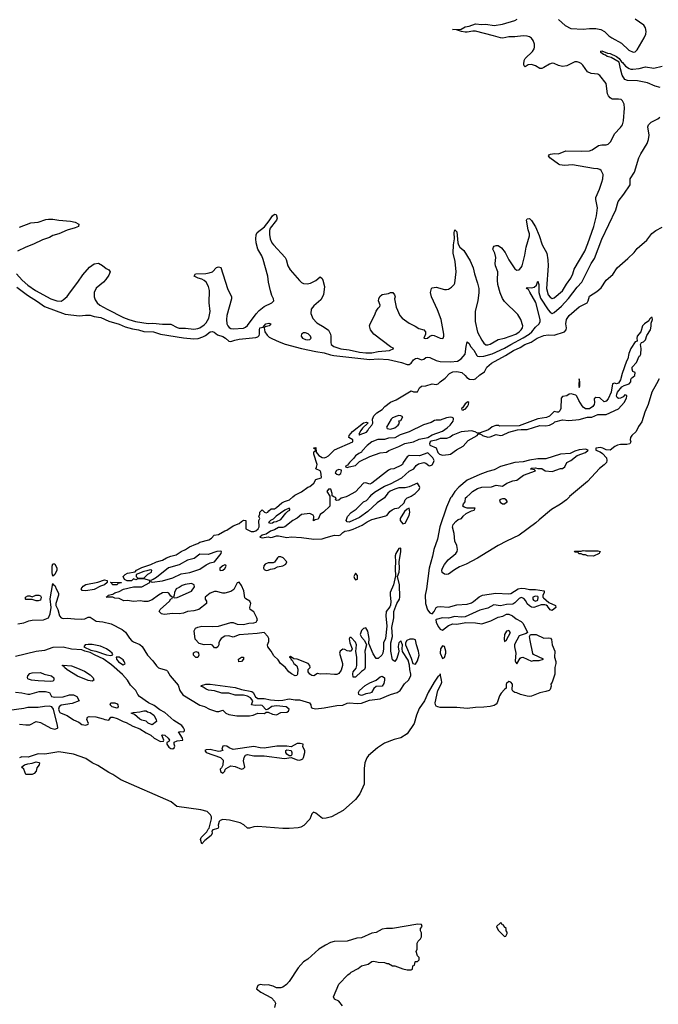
# Model space of a CAD drawing. Header units: inches. Extents: x 2348423 to 2474978, y 460702 to 613625.
# Tile 70 of 113: x 2432131 to 2438294, y 545099 to 554605. Entities that reach past the tile are written whole.
import ezdxf

# ---------------------------------------------------------------- set-up
doc = ezdxf.new("R2010")
doc.units = ezdxf.units.IN
doc.header["$MEASUREMENT"] = 0
doc.layers.add('C4534', color=7, linetype='Continuous')
doc.layers.add('C4535', color=7, linetype='Continuous')

msp = doc.modelspace()

# ---------------------------------------------------------------- linework, layer by layer
at = {"layer": 'C4534', "color": 5}
for points, elevation in [([(2432111.9, 548771.9), (2432170, 548782.2), (2432218.9, 548801.1), (2432250, 548807.3), (2432362, 548810), (2432409.7, 548830), (2432424.8, 548870), (2432435.8, 548930), (2432425.8, 549014.2), (2432450, 549162), (2432453.7, 549153.7), (2432470, 549142.8), (2432484.5, 549104.5), (2432503.8, 549070), (2432504.4, 549050), (2432478.2, 548970), (2432478, 548950), (2432498.3, 548910), (2432514.8, 548850), (2432530, 548830.2), (2432550, 548824.7), (2432590, 548828.3), (2432660, 548820), (2432730, 548819.1), (2432758.1, 548821.9), (2432790, 548836.5), (2432810, 548838), (2432870, 548796.8), (2432932.7, 548792.7), (2433014, 548774), (2433118.4, 548718.4), (2433152, 548692), (2433190, 548632.8), (2433210, 548612.8), (2433230, 548598.6), (2433291.5, 548571.5), (2433313.5, 548553.5), (2433365.1, 548470), (2433416.2, 548416.2), (2433450, 548366.5), (2433470, 548349.1), (2433490, 548339.8), (2433546, 548326), (2433556.4, 548316.4), (2433582.7, 548270), (2433659.5, 548179.5), (2433675.7, 548130), (2433705.8, 548085.8), (2433870, 547986.2), (2433915.8, 547975.8), (2433962.8, 547950), (2434030, 547927), (2434053.6, 547926.4), (2434090, 547938), (2434121, 547910), (2434150, 547898.4), (2434225.5, 547885.5), (2434350, 547884.7), (2434385.2, 547890), (2434430, 547909.1), (2434492.1, 547907.9), (2434510, 547921), (2434530, 547920.7), (2434570, 547901.5), (2434610, 547895.3), (2434650, 547915.8), (2434710, 547918.3), (2434726, 547930), (2434731.2, 547950), (2434704, 547970), (2434610, 547981), (2434565.5, 547974.5), (2434530, 547948.7), (2434510, 547942), (2434470, 547982.7), (2434450, 547987), (2434403.7, 547983.7), (2434369.1, 547989.1), (2434382, 548030), (2434358.9, 548058.9), (2434330, 548072.7), (2434290, 548083.7), (2434210, 548083.7), (2434150, 548104), (2434083, 548103), (2434010, 548124.8), (2433951.3, 548131.3), (2433930, 548140.7), (2433902.5, 548162.5), (2433878, 548170), (2433884, 548176), (2433928, 548190), (2433968.7, 548191.3), (2434210, 548158.5), (2434270, 548137.6), (2434370, 548119.1), (2434382.8, 548110), (2434407.1, 548067.1), (2434430.6, 548050.6), (2434490, 548052), (2434550, 548039.5), (2434630, 548031), (2434670, 548034.2), (2434730, 548047.9), (2434790, 548038.5), (2434830, 548039.6), (2434927.7, 548010), (2434939.3, 547990), (2434944, 547964), (2434956.8, 547956.8), (2434990, 547953.4), (2435070, 547962.5), (2435190, 547984.8), (2435250, 547987.7), (2435290, 548005.1), (2435310, 548009), (2435390, 548003.3), (2435430, 548006.9), (2435505.4, 548034.6), (2435610, 548049.1), (2435710, 548090.2), (2435773.5, 548110), (2435803.1, 548130), (2435845.8, 548194.2), (2435884.2, 548230), (2435904.5, 548270), (2435906, 548286), (2435895.1, 548330), (2435894, 548374), (2435880.9, 548420.9), (2435826.3, 548506.3), (2435822.7, 548530), (2435825.2, 548570), (2435810, 548608), (2435790, 548588.7), (2435785.1, 548574.9), (2435783, 548550), (2435791, 548510), (2435788.1, 548491.9), (2435770, 548438), (2435750, 548408), (2435730, 548426), (2435712.6, 548510), (2435713, 548590), (2435729.7, 548650), (2435721.4, 548738.5), (2435742.2, 548830), (2435740.7, 548890), (2435771.2, 548970), (2435796.4, 549010), (2435800.9, 549030), (2435796.3, 549150), (2435777.6, 549230), (2435791.9, 549270), (2435796.3, 549310), (2435793.4, 549370), (2435810.6, 549470), (2435810, 549502), (2435790, 549501.2), (2435760.3, 549450), (2435753.7, 549430), (2435758.9, 549370), (2435755.6, 549310), (2435759.1, 549230), (2435750, 549208), (2435738.9, 549150), (2435706.6, 549073.4), (2435704.9, 549050), (2435711.8, 548988.2), (2435708.6, 548951.4), (2435703.8, 548936.2), (2435666.7, 548890), (2435663.6, 548850), (2435674.9, 548750), (2435660.5, 548630), (2435643, 548590), (2435642.6, 548530), (2435635.6, 548490), (2435624.9, 548470), (2435590, 548437.2), (2435570, 548439), (2435542.7, 548482.7), (2435501.2, 548581.2), (2435502.7, 548630), (2435490, 548702), (2435470, 548735.3), (2435450, 548728.7), (2435430, 548708.7), (2435416.3, 548670), (2435430, 548644), (2435458.8, 548610), (2435478, 548570), (2435460.3, 548510), (2435466.5, 548466.5), (2435466, 548350), (2435458.8, 548330), (2435430, 548311.8), (2435370, 548257), (2435350, 548259), (2435344.7, 548290), (2435348.4, 548310), (2435377.1, 548342.9), (2435385.8, 548370), (2435383.5, 548450), (2435373.6, 548506.4), (2435382.4, 548570), (2435370, 548597), (2435330, 548642), (2435318, 548642), (2435311.3, 548628.7), (2435318, 548590), (2435340.7, 548530), (2435331, 548510), (2435310, 548507), (2435290, 548512.7), (2435270, 548525.1), (2435250, 548527.3), (2435223, 548510), (2435218, 548490), (2435246, 548390), (2435247.4, 548370), (2435234.1, 548325.9), (2435210, 548294), (2435190, 548284.2), (2435170, 548283), (2435090, 548289.4), (2435030, 548286), (2435006, 548294), (2434970, 548269.6), (2434950, 548272.7), (2434930, 548286.6), (2434913.2, 548310), (2434915.3, 548330), (2434935.3, 548350), (2434929.4, 548370), (2434915.1, 548390), (2434808, 548430), (2434776, 548436), (2434744, 548456), (2434732, 548450), (2434743.5, 548443.5), (2434750, 548426.8), (2434761, 548421), (2434776, 548390), (2434805.4, 548365.4), (2434814.8, 548334.8), (2434813.2, 548286.8), (2434806.4, 548273.6), (2434790, 548269.6), (2434753.2, 548290), (2434729.4, 548310), (2434692.7, 548352.7), (2434648.5, 548388.5), (2434624.5, 548424.5), (2434584.8, 548464.8), (2434558.3, 548510), (2434526.6, 548550), (2434523.6, 548570), (2434536.5, 548603.5), (2434535.3, 548630), (2434525.1, 548650), (2434490, 548689.4), (2434421.3, 548678.7), (2434250, 548666.6), (2434190, 548644), (2434150, 548657.2), (2434110, 548652), (2434076, 548630), (2434061, 548610), (2434051.3, 548590), (2434052, 548570), (2434042, 548550), (2434030, 548542), (2434010, 548542), (2433990, 548568), (2433973.6, 548573.6), (2433910, 548569.2), (2433862, 548582), (2433824.5, 548624.5), (2433814, 548706), (2433829, 548730), (2433850, 548740.7), (2433890, 548750.7), (2433990, 548746.4), (2434050, 548750.4), (2434170, 548784.9), (2434190, 548784.9), (2434230.4, 548770.4), (2434290, 548767.6), (2434342.3, 548777.7), (2434390, 548781.1), (2434412.7, 548790), (2434420.1, 548799.9), (2434425.1, 548810), (2434420.5, 548830), (2434401.3, 548870), (2434390, 548887), (2434355.3, 548910), (2434353.2, 548930), (2434362.7, 548970), (2434351.4, 548991.4), (2434313.2, 549013.2), (2434304, 549024), (2434292.8, 549090), (2434270, 549142.7), (2434250, 549174), (2434230, 549168.7), (2434197.5, 549102.5), (2434170, 549084), (2434110, 549068.7), (2434091.1, 549068.9), (2434030, 549086), (2434010, 549086), (2433970, 549068), (2433922, 549030), (2433922, 549010), (2433934, 548990), (2433932, 548970), (2433861, 548910), (2433810, 548897), (2433750, 548892.7), (2433710, 548876), (2433670.5, 548869.5), (2433610, 548872.3), (2433523.7, 548863.7), (2433498, 548870), (2433478, 548890), (2433488, 548910), (2433575.3, 548990), (2433590, 549014), (2433602, 549018), (2433606, 549030), (2433590, 549038), (2433570, 549068), (2433556.5, 549076.5), (2433510, 549072.7), (2433470, 549049.2), (2433410, 549004), (2433368.9, 548988.9), (2433330, 548988.7), (2433296, 548996), (2433230, 548989.2), (2433170, 548997.2), (2433135.3, 548995.3), (2433090, 549018), (2433050, 549019), (2433028.9, 549028.9), (2432966, 549030), (2432982, 549038), (2432986, 549050), (2433030, 549058), (2433050, 549071), (2433090, 549084.7), (2433133.6, 549106.4), (2433229.3, 549130.7), (2433310, 549130.7), (2433388, 549170), (2433386, 549190), (2433327.3, 549207.3), (2433270, 549206), (2433250, 549198), (2433230, 549206), (2433210.9, 549189.1), (2433168.9, 549188.9), (2433142, 549202), (2433128.4, 549228.4), (2433148, 549250), (2433170, 549261), (2433244, 549276), (2433258, 549290), (2433310, 549316.3), (2433396, 549344), (2433450, 549370.6), (2433510, 549386.8), (2433548.7, 549410), (2433590, 549427.3), (2433640.7, 549439.3), (2433688.1, 549471.9), (2433730, 549490.6), (2433770, 549516.3), (2433830, 549542.8), (2433850, 549546.8), (2433870, 549561), (2433956.4, 549583.6), (2433980.4, 549599.6), (2434008.7, 549630), (2434050, 549636), (2434110, 549670.8), (2434130, 549676), (2434190, 549717.3), (2434250, 549742), (2434270, 549762), (2434290, 549772), (2434314, 549770), (2434314, 549690), (2434364.7, 549664.7), (2434390, 549662.8), (2434410, 549671), (2434433.2, 549690), (2434442, 549710), (2434438, 549770), (2434448, 549790), (2434438, 549810), (2434447.3, 549832.7), (2434448, 549850), (2434468, 549870), (2434471.6, 549871.6), (2434494, 549850), (2434510, 549844.7), (2434526, 549850), (2434535.3, 549864.7), (2434558, 549882), (2434590, 549882.8), (2434610, 549894.8), (2434660.9, 549939.1), (2434686.3, 549953.7), (2434734, 549970), (2434768.2, 550000)], 20), ([(2436296.8, 550000), (2436290, 549989.8), (2436250, 549899.7), (2436184.2, 549710), (2436163.3, 549590), (2436127.3, 549490), (2436114.7, 549425.3), (2436081.5, 549310), (2436057.5, 549110), (2436043.4, 549050), (2436047.1, 548970), (2436067.1, 548907.1), (2436090, 548877.7), (2436110, 548870.2), (2436129.8, 548890), (2436149.8, 548930.2), (2436163.9, 548936.1), (2436190, 548939), (2436270, 548932.9), (2436350, 548955.8), (2436450, 548963.6), (2436490, 548976), (2436510, 548987.4), (2436566.3, 549033.7), (2436597.2, 549050), (2436727.1, 549067.1), (2436850, 549062), (2436870, 549064.9), (2436940.9, 549110), (2436970, 549116.3), (2437010, 549114.4), (2437050, 549103.8), (2437110, 549104), (2437194, 549090), (2437192, 549072), (2437181, 549050), (2437181, 549030), (2437184.9, 549024.9), (2437238.8, 548978.8), (2437302, 548950), (2437304.7, 548930), (2437270, 548902), (2437250, 548908), (2437224.1, 548944.1), (2437213.2, 548953.2), (2437197.5, 548957.5), (2437163, 548957), (2437094, 548930), (2437070, 548934.5), (2437050, 548946.6), (2437030, 548966.6), (2437014.9, 548994.9), (2436996.6, 549016.6), (2436970, 549025.6), (2436950, 549017.6), (2436910, 548974), (2436890, 548963), (2436830, 548960.5), (2436770, 548946.3), (2436705.5, 548954.5), (2436650, 548924), (2436570, 548904.5), (2436430, 548840.5), (2436390, 548837.7), (2436330, 548843.5), (2436270, 548828.5), (2436210, 548831.1), (2436150, 548814), (2436147.6, 548810), (2436150.4, 548790), (2436170, 548746), (2436190, 548722), (2436210, 548710.3), (2436270, 548757.8), (2436310, 548771.4), (2436350, 548768.7), (2436435.4, 548784.6), (2436530, 548782.1), (2436590, 548772.8), (2436677.4, 548802.6), (2436750, 548837.8), (2436794.2, 548845.8), (2436830, 548866), (2436850, 548867), (2436886.8, 548850), (2436920.7, 548820.7), (2436970, 548795.6), (2436990, 548775.3), (2437030.8, 548690), (2437019.5, 548680.5), (2436950, 548655.3), (2436906.3, 548573.7), (2436905.7, 548550), (2436919.5, 548490), (2436914, 548414), (2436918.8, 548398.8), (2436930, 548386.8), (2436960.5, 548439.5), (2436971.7, 548448.3), (2436987.8, 548452.2), (2437070, 548411.3), (2437090, 548418), (2437143.1, 548416.9), (2437186, 548430), (2437090, 548475.3), (2437084.5, 548484.5), (2437057, 548610), (2437052.3, 548650), (2437062, 548670), (2437116, 548670), (2437190, 548635.6), (2437230, 548638), (2437254.1, 548634.1), (2437262, 548622), (2437270.2, 548570), (2437295.8, 548510), (2437292, 548450), (2437305.5, 548410), (2437305.5, 548390), (2437294.9, 548350), (2437294.6, 548285.4), (2437270.6, 548209.4), (2437258, 548190), (2437261, 548170), (2437250, 548138), (2437242, 548130), (2437210, 548118), (2437150, 548107.3), (2437070, 548075.1), (2437050, 548071.5), (2437030, 548074), (2436965.2, 548090), (2436930, 548107.6), (2436908.7, 548110), (2436890, 548124), (2436884.7, 548135.3), (2436888, 548190), (2436870, 548208), (2436850, 548215.3), (2436830, 548198), (2436826.8, 548190), (2436826, 548150), (2436810, 548139.3), (2436777.8, 548102.2), (2436762.2, 548077.8), (2436739.6, 548010), (2436730, 547997.4), (2436710, 547984.1), (2436670, 547974), (2436610, 547967.2), (2436530, 547964.9), (2436450, 547955.4), (2436350, 547964), (2436190, 547965.6), (2436166, 547970), (2436150, 547978.7), (2436142.2, 547990), (2436140.3, 548010), (2436166.3, 548130), (2436198.9, 548190), (2436203.4, 548210), (2436203.2, 548230), (2436190, 548288.7), (2436185.8, 548274.2), (2436170, 548266), (2436129.7, 548210.3), (2436072.4, 548110), (2436038, 548030), (2435985.3, 547954.7), (2435959.1, 547890), (2435938.8, 547810), (2435868.9, 547710), (2435810, 547670.7), (2435743.3, 547656.7), (2435650, 547620.2), (2435583.1, 547576.9), (2435497.4, 547502.6), (2435480.6, 547479.4), (2435461.5, 547430), (2435455.6, 547375.6), (2435454.2, 547225.8), (2435412.5, 547130), (2435370, 547076.5), (2435253.1, 546970), (2435140.3, 546910), (2435090, 546894.8), (2435051.8, 546891.8), (2434990, 546944), (2434967.1, 546952.9), (2434950, 546938), (2434932.1, 546887.9), (2434873.5, 546826.5), (2434842.8, 546810), (2434817.6, 546802.4), (2434730, 546797.3), (2434670, 546796.8), (2434430, 546815.4), (2434390, 546812), (2434350, 546799.1), (2434330, 546798.7), (2434293.5, 546833.5), (2434259.3, 546850), (2434157.1, 546877.1), (2434090, 546884.1), (2434065.4, 546874.6), (2434056.5, 546863.5), (2434046.7, 546830), (2434050.5, 546809.5), (2434042.8, 546797.2), (2433995.3, 546784.7), (2433984.7, 546770), (2433986.8, 546750), (2433979.1, 546730), (2433918, 546682), (2433890, 546648.7), (2433875.3, 546690), (2433882.7, 546710), (2433936.6, 546763.4), (2433950, 546790.8), (2433959.6, 546800.4), (2433981, 546890), (2433981.1, 546910), (2433972.2, 546930), (2433941.1, 546961), (2433878.3, 546978.3), (2433648.2, 547008.2), (2433593.6, 547053.6), (2433107, 547267), (2433030, 547319.3), (2432990, 547338), (2432885.9, 547405.9), (2432830, 547431.6), (2432770, 547472), (2432650, 547512.9), (2432510, 547537.8), (2432374.2, 547514.2), (2432310, 547516.2), (2432213.7, 547486.3), (2432150, 547489.4), (2432130, 547479)], 20), ([(2435123.6, 550000), (2435124.7, 549910), (2435062, 549850), (2435031, 549829), (2435010, 549784), (2434982, 549778), (2434967.3, 549767.3), (2434968.7, 549810), (2434962, 549822), (2434930, 549838), (2434850, 549828.7), (2434808.3, 549791.7), (2434766, 549770), (2434690, 549709.4), (2434670, 549702.9), (2434630, 549702), (2434590, 549679.5), (2434550, 549667), (2434510, 549639.3), (2434472, 549630), (2434446.8, 549610), (2434470, 549602), (2434529.1, 549610.9), (2434550, 549607.2), (2434570, 549608.9), (2434610, 549623.1), (2434630, 549623.6), (2434710, 549607.4), (2434750, 549611.7), (2434850, 549607.4), (2434970.4, 549590.4), (2435050, 549593.1), (2435090, 549604.6), (2435170, 549627), (2435210, 549626.4), (2435228, 549632), (2435250, 549654.9), (2435270, 549666.7), (2435310, 549672.7), (2435350, 549685.7), (2435435.7, 549724.3), (2435482.7, 549757.3), (2435530, 549778.9), (2435664.7, 549815.3), (2435678, 549822), (2435704, 549856), (2435725.6, 549874.4), (2435750, 549884.9), (2435790, 549893.4), (2435839.7, 549940.3), (2435852.3, 549970), (2435869.2, 549990), (2435896.6, 550000)], 20), ([(2435281.1, 550000), (2435234.4, 549985.6), (2435210, 549965.2), (2435190, 549962), (2435178, 549970), (2435186, 549990), (2435163.7, 550000)], 20), ([(2435658.5, 550000), (2435651, 549990), (2435580.3, 549939.7), (2435490, 549858.4), (2435410, 549798), (2435310, 549755.3), (2435290, 549758), (2435282, 549770), (2435294, 549810), (2435330, 549846.8), (2435378.9, 549881.1), (2435449.4, 549950), (2435476.6, 549963.4), (2435510, 550000)], 20), ([(2437436.6, 550000), (2437408.9, 549970), (2437350, 549928.5), (2437263.5, 549876.5), (2437143.1, 549776.9), (2437113.3, 549746.7), (2436950.4, 549629.6), (2436828.4, 549571.6), (2436750, 549528.6), (2436550, 549406), (2436438.3, 549350), (2436375.6, 549324.4), (2436326.1, 549293.9), (2436270, 549251.2), (2436249.5, 549249.5), (2436230, 549252), (2436208.3, 549268.3), (2436205.1, 549290), (2436211.5, 549310), (2436230, 549346.8), (2436267, 549390), (2436339.5, 549450), (2436351.6, 549470), (2436355.6, 549490), (2436350, 549528.7), (2436329.3, 549570), (2436325.1, 549645.1), (2436306.8, 549706.8), (2436313.6, 549730), (2436338.5, 549761.5), (2436361.3, 549778.7), (2436395.3, 549790), (2436410, 549811.3), (2436440.9, 549839.1), (2436490, 549862.8), (2436518, 549870), (2436526, 549890), (2436450, 549889), (2436419, 549899), (2436409, 549910), (2436415.3, 549930), (2436428.7, 549950), (2436434, 549990), (2436446.6, 550000)], 20), ([(2432090, 548112), (2432150, 548107.4), (2432210, 548092.7), (2432227.2, 548092.8), (2432320.1, 548119.9), (2432380.7, 548120.7), (2432418.8, 548110), (2432438, 548070), (2432470, 548064.4), (2432551, 548069), (2432610, 548086.4), (2432650, 548087.7), (2432682.8, 548070), (2432704.7, 548030), (2432636.9, 548003.1), (2432530, 547986.6), (2432512, 547970), (2432506, 547950), (2432510.3, 547930.3), (2432518, 547918), (2432530, 547910.4), (2432590, 547888.5), (2432650, 547846.4), (2432702, 547822), (2432730, 547800.7), (2432770, 547794.8), (2432790, 547804.7), (2432793.2, 547810), (2432777.2, 547850), (2432784, 547870), (2432802.5, 547877.5), (2432864.5, 547875.5), (2432936.7, 547856.7), (2432952.1, 547847.9), (2432990, 547841), (2433008.7, 547870), (2433030, 547872), (2433070, 547859.5), (2433130, 547828.5), (2433159.2, 547819.2), (2433223.7, 547783.7), (2433290, 547757.6), (2433350, 547718.9), (2433396.9, 547696.9), (2433430, 547668.5), (2433490, 547637.3), (2433519, 547641), (2433522, 547650), (2433503.1, 547696.9), (2433510, 547702), (2433530, 547697.3), (2433562.8, 547670), (2433576, 547650), (2433570, 547638), (2433552, 547628), (2433551.3, 547610), (2433570, 547582.8), (2433590, 547567.7), (2433610, 547566.8), (2433623.1, 547576.9), (2433628.7, 547590), (2433621.2, 547610), (2433622, 547630), (2433650, 547642.4), (2433706, 547650), (2433702.7, 547670), (2433662, 547730), (2433685.6, 547734.4), (2433710, 547730.6), (2433720.2, 547739.8), (2433722.4, 547750), (2433712.4, 547770), (2433694.5, 547790), (2433619, 547839), (2433530, 547916.5), (2433483, 547943), (2433430, 547983.1), (2433374, 548010), (2433288, 548070), (2433271.5, 548090), (2433251.1, 548130), (2433201.4, 548181.4), (2433169.7, 548230), (2433122, 548282), (2433018, 548378), (2432935.7, 548435.7), (2432857.6, 548470), (2432810, 548497), (2432759, 548510), (2432730, 548522.6), (2432630, 548526.8), (2432550, 548547.9), (2432450, 548544.3), (2432370, 548514.6), (2432290, 548505), (2432090, 548457.4)], 20), ([(2432130, 547802.8), (2432190, 547796.4), (2432230, 547798), (2432289.6, 547830.4), (2432330, 547818.4), (2432430, 547763.7), (2432470, 547756.3), (2432495.1, 547764.9), (2432499, 547770), (2432496, 547790), (2432458.4, 547950), (2432439.3, 547970), (2432416.3, 547976.3), (2432370, 547975.6), (2432310, 547965.4), (2432210, 547964), (2432170, 547953.7), (2432006.9, 547933.1)], 20), ([(2435246, 545086), (2435210, 545128), (2435168.9, 545148.9), (2435158, 545170), (2435210, 545294), (2435296.4, 545383.6), (2435320.4, 545399.6), (2435329.1, 545410.9), (2435396, 545444), (2435430, 545471), (2435492.9, 545487.1), (2435530, 545511), (2435550, 545516), (2435590, 545506), (2435650, 545502), (2435672.7, 545492.7), (2435691.6, 545491.6), (2435730, 545472), (2435751.6, 545471.6), (2435830, 545442), (2435870, 545432), (2435907.3, 545432.7), (2435922, 545438), (2435926, 545470), (2435942, 545478), (2435946, 545510), (2435950, 545514), (2435970, 545514), (2435986, 545530), (2435986, 545550), (2435968.4, 545568.4), (2435958, 545610), (2435966, 545630), (2435968, 545690), (2435978, 545710), (2435998, 545730), (2436008.4, 545751.6), (2436008.4, 545788.4), (2435998, 545810), (2435998, 545830), (2436015.3, 545850), (2436008.4, 545868.4), (2435972.3, 545872.3), (2435730, 545832.3), (2435670, 545832.7), (2435630, 545825.2), (2435570, 545794), (2435530, 545785.2), (2435430, 545742), (2435383.4, 545736.6), (2435290, 545709.6), (2435167, 545707), (2435130, 545695.1), (2435081.6, 545670), (2435016.4, 545630), (2434910, 545536.2), (2434870, 545509.4), (2434818.8, 545450), (2434730, 545319), (2434706, 545290), (2434670, 545265.2), (2434650, 545259.3), (2434610, 545259.3), (2434575.8, 545275.8), (2434530, 545287.6), (2434490, 545282.7), (2434450, 545289), (2434430, 545282), (2434416, 545250), (2434456.9, 545216.9), (2434561, 545161), (2434590.6, 545130.6), (2434598.8, 545110), (2434590, 545069.3)], 40)]:
    msp.add_lwpolyline(points, dxfattribs=dict(at, elevation=elevation))
for points, elevation in [([(2436790, 549979.6), (2436762.8, 549970), (2436767.3, 549947.3), (2436790, 549930.8), (2436810, 549930.8), (2436830, 549946), (2436838, 549950), (2436826, 549970), (2436810, 549978.7)], 20), ([(2434730, 549888), (2434690, 549869), (2434606.7, 549813.3), (2434578, 549782), (2434552, 549770), (2434532, 549750), (2434550, 549742.8), (2434570, 549747.3), (2434582.7, 549757.3), (2434610, 549760.7), (2434650, 549778.8), (2434700.1, 549839.9), (2434720.1, 549859.9), (2434739, 549870), (2434739, 549879)], 20), ([(2435890, 549888.7), (2435870, 549879.3), (2435843.4, 549856.6), (2435802, 549790), (2435802.8, 549770), (2435830, 549738.8), (2435850, 549742.8), (2435890, 549817.3), (2435894.8, 549850)], 20), ([(2434070, 549474), (2434034, 549470), (2433950, 549441.2), (2433870, 549446), (2433815.6, 549404.4), (2433750, 549386.6), (2433670, 549342.7), (2433568.2, 549311.8), (2433450, 549221.2), (2433419.8, 549200.2), (2433394, 549190), (2433398, 549178), (2433410, 549174), (2433510, 549188.2), (2433610, 549215.3), (2433690, 549254.9), (2433771.5, 549268.5), (2433870, 549299.1), (2433930, 549342.8), (2433970, 549361), (2434010, 549371.3), (2434074, 549450), (2434078, 549470)], 20), ([(2437590, 549478), (2437710, 549478), (2437732, 549470), (2437722, 549450), (2437670, 549427.3), (2437610, 549429), (2437590, 549438), (2437570, 549438), (2437550, 549448), (2437528.4, 549448.4), (2437522, 549462), (2437490, 549466), (2437486, 549470), (2437490, 549474), (2437550, 549474), (2437570, 549482)], 20), ([(2432450, 549234), (2432443.5, 549263.5), (2432445.2, 549330), (2432450, 549351), (2432470, 549352.2), (2432490.2, 549310), (2432487.6, 549290), (2432470, 549249.3)], 20), ([(2434650, 549419.5), (2434630, 549418), (2434618.8, 549410), (2434590.8, 549369.2), (2434578, 549362), (2434530, 549361.2), (2434501, 549350), (2434488.3, 549331.7), (2434484.9, 549310), (2434490, 549298), (2434510, 549287.7), (2434530, 549291), (2434550, 549301), (2434590, 549306), (2434618, 549322), (2434670, 549331), (2434698, 549350), (2434708, 549370), (2434674, 549410)], 20), ([(2433390, 549295.3), (2433356.9, 549283.1), (2433330, 549279), (2433254, 549250), (2433254, 549230), (2433270, 549214), (2433330, 549214), (2433368.7, 549251.3), (2433402, 549270), (2433406, 549290)], 20), ([(2434110, 549342), (2434090, 549333.2), (2434061, 549310), (2434062, 549290), (2434070, 549286.8), (2434090, 549291), (2434110, 549307.3), (2434122, 549330), (2434119, 549339)], 20), ([(2435370, 549262), (2435356, 549230), (2435361, 549210), (2435370, 549198), (2435390, 549204.7), (2435390, 549238)], 20), ([(2432770, 549089.7), (2432733.6, 549093.6), (2432724, 549110), (2432744.7, 549135.3), (2432770, 549150.8), (2432885.6, 549174.4), (2432950, 549196), (2432974, 549190), (2432974, 549170), (2432950, 549149), (2432910, 549135.3), (2432850, 549102.9)], 20), ([(2433070, 549148), (2433026, 549150), (2433022, 549162), (2433006, 549170), (2433010, 549174), (2433112, 549172), (2433110, 549168), (2433078, 549162)], 20), ([(2433790, 549160.9), (2433728.5, 549151.5), (2433698.5, 549141.5), (2433670, 549122), (2433642, 549110), (2433623.6, 549076.4), (2433622, 549050), (2433614, 549030), (2433622, 549022), (2433650, 549026), (2433790, 549086.8), (2433817.2, 549130), (2433813.2, 549150)], 20), ([(2432290, 548995.3), (2432250, 549008), (2432190, 549006), (2432186, 549010), (2432186, 549030), (2432210, 549042), (2432230, 549042), (2432250, 549032), (2432286, 549050), (2432314, 549050), (2432330, 549042), (2432338, 549030), (2432330, 549002), (2432310, 548995.3)], 20), ([(2437110, 549041.2), (2437082.8, 549030), (2437082.8, 549010), (2437090, 549001), (2437110, 548991.3), (2437130, 549002), (2437135.3, 549030), (2437130, 549035.3)], 20), ([(2436850, 548709.3), (2436830, 548702), (2436810.6, 548670), (2436805.8, 548625.8), (2436810, 548602), (2436830, 548618), (2436866.6, 548690)], 20), ([(2435930, 548626), (2435895.9, 548624.1), (2435866, 548610), (2435854.8, 548590), (2435854.8, 548570), (2435910, 548442), (2435924.7, 548390), (2435950, 548382.8), (2435970, 548414.8), (2435984.7, 548470), (2435980.9, 548510), (2435959.7, 548570), (2435950, 548617.2)], 20), ([(2432790, 548574.3), (2432761, 548570), (2432750.7, 548550), (2432818.3, 548518.3), (2432866, 548510), (2432970, 548473.4), (2433010, 548467.7), (2433028.4, 548471.6), (2433023.6, 548490), (2433001.1, 548510), (2432968.2, 548530), (2432910, 548557), (2432830, 548573)], 20), ([(2433830, 548448), (2433808.7, 548470), (2433808.7, 548491.3), (2433830, 548504.7), (2433850, 548498), (2433856, 548490), (2433858, 548470), (2433850, 548448.7)], 20), ([(2436210, 548561.3), (2436193.5, 548530), (2436189.3, 548489.3), (2436210, 548437.4), (2436230, 548447.2), (2436244.8, 548490), (2436244.4, 548510), (2436230, 548553)], 20), ([(2433062, 548450), (2433064.9, 548430), (2433085.4, 548405.4), (2433130, 548376.4), (2433147, 548390), (2433140.4, 548410), (2433130, 548423.5), (2433090, 548449.6)], 20), ([(2434246, 548406), (2434242, 548430), (2434270, 548451), (2434291, 548451), (2434291, 548430), (2434270, 548409)], 20), ([(2432830, 548220.5), (2432790, 548225.1), (2432688, 548268), (2432590, 548328.2), (2432563.7, 548350), (2432559.1, 548359.1), (2432541.2, 548370), (2432550, 548374.9), (2432630, 548367), (2432690, 548346), (2432754.6, 548314.6), (2432810, 548280.3), (2432841.3, 548250), (2432847.3, 548230)], 20), ([(2432430, 548215.1), (2432310, 548221.3), (2432246, 548230), (2432217.2, 548237.2), (2432210, 548242), (2432206, 548254), (2432209.4, 548270.6), (2432230, 548292.4), (2432250, 548298.7), (2432330, 548301.1), (2432366.8, 548286.8), (2432438, 548270), (2432459.5, 548250), (2432461.3, 548230), (2432450, 548218.7)], 20), ([(2435430, 548080.7), (2435410, 548085.6), (2435404, 548090), (2435399.7, 548110), (2435411.2, 548130), (2435464.4, 548175.6), (2435510, 548201.5), (2435571.5, 548228.5), (2435610, 548261.3), (2435630, 548268.5), (2435650, 548250.5), (2435651.5, 548230), (2435643.8, 548196.2), (2435630, 548172), (2435570, 548166), (2435550, 548149.7), (2435526, 548110), (2435510, 548102.4), (2435470, 548096.2), (2435450, 548086)], 20), ([(2433070, 547959), (2433022, 547970), (2433004, 547990), (2433009.2, 548010), (2433050, 548010.4), (2433070, 547998.8), (2433077.3, 547990), (2433081, 547970)], 20), ([(2433410, 547798), (2433370, 547814), (2433350, 547832.7), (2433310, 547842.7), (2433290, 547852.7), (2433237.2, 547897.2), (2433206, 547910), (2433230, 547918), (2433290, 547922.8), (2433330, 547933), (2433350, 547932.7), (2433363.4, 547923.4), (2433390, 547914.9), (2433426.8, 547890), (2433447.7, 547850), (2433450.5, 547829.5)], 20), ([(2434810, 547617.8), (2434750, 547585.2), (2434710, 547590.8), (2434611.4, 547591.4), (2434490, 547571.3), (2434450, 547575.6), (2434390, 547589.8), (2434190, 547559.3), (2434153.8, 547573.8), (2434130, 547591.6), (2434110, 547595.1), (2434090.8, 547590), (2434082.8, 547562.8), (2434091.3, 547550), (2434070, 547542), (2434050, 547540.9), (2433970, 547559.7), (2433930, 547556.9), (2433917.3, 547550), (2433931, 547530), (2434070, 547482), (2434095.8, 547455.8), (2434092.8, 547407.2), (2434078.5, 547381.5), (2434066.8, 547370), (2434070, 547346), (2434090, 547331), (2434109, 547350), (2434114.2, 547365.8), (2434123.6, 547376.4), (2434170, 547401.3), (2434210, 547395.8), (2434270, 547370.7), (2434290, 547374.8), (2434302.7, 547390), (2434291.6, 547450), (2434296.9, 547483.1), (2434310, 547504), (2434329.7, 547510.3), (2434390, 547498.9), (2434490, 547499.5), (2434686.6, 547473.4), (2434750, 547482), (2434810, 547460.7), (2434830, 547457.3), (2434850, 547462.8), (2434862, 547470), (2434870, 547482), (2434881.2, 547530), (2434881.2, 547550), (2434864.8, 547584.8), (2434866, 547610), (2434837.5, 547617.5)], 20), ([(2434730, 547498), (2434710, 547515.3), (2434699, 547530), (2434698, 547550), (2434710, 547554.8), (2434750.6, 547550.6), (2434758, 547530), (2434758, 547510), (2434750, 547498)], 20), ([(2432190, 547318), (2432169.5, 547369.5), (2432148, 547390), (2432178, 547410), (2432210, 547420.7), (2432250, 547426), (2432290, 547438.8), (2432314.4, 547434.4), (2432322, 547430), (2432318.8, 547410), (2432296.3, 547383.7), (2432290, 547349.3), (2432270, 547327.3), (2432250, 547318)], 20), ([(2436770, 545886), (2436734, 545850), (2436750, 545814), (2436810, 545754), (2436822, 545758), (2436836.4, 545783.6), (2436836.4, 545796.4), (2436826, 545810), (2436826, 545830), (2436807.3, 545847.3), (2436802, 545862), (2436787.3, 545867.3), (2436782, 545882)], 40)]:
    msp.add_lwpolyline(points, close=True, dxfattribs=dict(at, elevation=elevation))
at = {"layer": 'C4535', "color": 5}
for points, elevation in [([(2432099.5, 552150), (2432155.4, 552090), (2432210, 552041.7), (2432282.3, 551990), (2432430, 551911), (2432490, 551890.1), (2432530, 551889), (2432550, 551899.8), (2432590, 551932.9), (2432620.7, 551979.3), (2432692.6, 552070), (2432739.6, 552140.4), (2432803.8, 552216.2), (2432850, 552247.7), (2432890, 552253.4), (2432930, 552233.4), (2432963.7, 552203.7), (2432991, 552190), (2433004, 552170), (2432990, 552137.2), (2432962.3, 552097.7), (2432939.1, 552070), (2432870, 552013.6), (2432848.8, 551970), (2432848.7, 551930), (2432859.2, 551899.2), (2432878, 551870), (2432904.9, 551850), (2432974, 551810), (2433133.2, 551730), (2433183.6, 551710), (2433247.3, 551692.7), (2433370, 551672.7), (2433415.1, 551675.1), (2433510, 551665.3), (2433590, 551667.2), (2433650, 551633.9), (2433668.4, 551628.4), (2433730, 551626.8), (2433810, 551615.8), (2433850, 551622.8), (2433870, 551631.8), (2433910, 551659.5), (2433930, 551679.8), (2433957.6, 551722.4), (2433968.1, 551788.1), (2433959.4, 551870), (2433963.5, 551990), (2433954.2, 552030), (2433930, 552069.7), (2433910, 552088.6), (2433890, 552100.4), (2433853.2, 552110), (2433816, 552130), (2433828.7, 552150), (2433926, 552154), (2433959.3, 552160.7), (2433990, 552171.8), (2434030, 552211.7), (2434050, 552220.3), (2434071.2, 552211.2), (2434137.8, 552010), (2434175.5, 551930), (2434175.8, 551910), (2434130.1, 551750), (2434125.4, 551710), (2434130.1, 551670.1), (2434139.4, 551650), (2434153, 551633), (2434170, 551623.4), (2434190, 551620.9), (2434290, 551627.8), (2434310, 551635.7), (2434330, 551654.2), (2434413.1, 551766.9), (2434442.1, 551797.9), (2434490, 551835.2), (2434564.2, 551870), (2434583.6, 551890), (2434580.5, 551910), (2434563.2, 551943.2), (2434550, 551986), (2434531.5, 552070), (2434524.5, 552130), (2434481.1, 552290), (2434466.1, 552326.1), (2434429.8, 552390), (2434412.6, 552450), (2434408.2, 552490), (2434413.4, 552526.6), (2434423.7, 552550), (2434494.7, 552605.3), (2434538.2, 552661.8), (2434570, 552713), (2434590, 552727.3), (2434606, 552726), (2434615.6, 552690), (2434610.2, 552670), (2434548.6, 552591.4), (2434540.4, 552570), (2434540.3, 552530), (2434547.6, 552490), (2434564.6, 552450), (2434578.7, 552430), (2434693.4, 552310), (2434703, 552290), (2434717.6, 552230), (2434739.5, 552190), (2434830, 552086.7), (2434850, 552067.2), (2434870, 552057), (2434905.6, 552054.4), (2434938.4, 552061.6), (2434990, 552086), (2435030, 552121), (2435050, 552106), (2435057.1, 552090), (2435071.6, 552030), (2435063.6, 551950), (2435038, 551902), (2434970, 551842), (2434944.4, 551810), (2434939.7, 551770), (2434959.7, 551719.7), (2434998.3, 551678.3), (2435070, 551638), (2435110, 551608), (2435128.9, 551570), (2435133.7, 551550), (2435132.6, 551490), (2435138, 551470), (2435162, 551450), (2435230, 551426.9), (2435310, 551417.6), (2435410, 551396), (2435471.5, 551388.5), (2435530, 551389), (2435590, 551401.5), (2435699, 551410), (2435742, 551430), (2435710, 551446.6), (2435549.5, 551570), (2435516.2, 551610), (2435507, 551650), (2435512.7, 551670), (2435556, 551750), (2435570, 551791), (2435590, 551821), (2435605.2, 551834.8), (2435609.2, 551850), (2435595.1, 551890), (2435597.4, 551910), (2435607.5, 551932.5), (2435630, 551950.6), (2435690, 551962), (2435710.6, 551970.6), (2435732.4, 551972.4), (2435747.3, 551950), (2435753, 551930), (2435747.3, 551910), (2435763, 551830), (2435798.4, 551750), (2435823.4, 551723.4), (2435890, 551675.8), (2435947.5, 551647.5), (2435983.4, 551623.4), (2436030.6, 551610), (2436046.4, 551590), (2436048.4, 551570), (2436032, 551530), (2436050, 551526), (2436068, 551530), (2436089.4, 551550.6), (2436110, 551559.1), (2436130, 551556.3), (2436190, 551530.8), (2436210, 551526.8), (2436218, 551530), (2436224, 551550), (2436223.7, 551570), (2436198.5, 551710), (2436164.2, 551804.2), (2436103.7, 551930), (2436096, 551970), (2436104, 552010), (2436110, 552018), (2436150, 552022.8), (2436230, 552000.5), (2436250, 551999.1), (2436270, 552004), (2436296.6, 552023.4), (2436324, 552050), (2436330, 552062), (2436344.5, 552170), (2436334, 552270), (2436313, 552350), (2436316.2, 552430), (2436326.3, 552490), (2436323.6, 552550), (2436330, 552574.8), (2436350, 552558), (2436359.3, 552450), (2436364.9, 552430), (2436379.1, 552410), (2436415.8, 552375.8), (2436478, 552278), (2436507.7, 552210), (2436520.5, 552150), (2436550, 552062), (2436561.3, 552010), (2436562, 551970), (2436551.8, 551890), (2436525.2, 551790), (2436526.2, 551690), (2436550, 551587.3), (2436590.3, 551510), (2436610, 551481.3), (2436630, 551467.7), (2436650, 551466), (2436670, 551471.8), (2436750, 551516.5), (2436810.3, 551530.3), (2436918.3, 551570), (2436950.8, 551590), (2436969.7, 551610), (2436982.4, 551630), (2436985.1, 551650), (2436966, 551710), (2436939.5, 551759.5), (2436810, 551883.7), (2436790, 551913.2), (2436767, 551967), (2436744.5, 552050), (2436740.9, 552090), (2436743.7, 552170), (2436721.5, 552230), (2436719.3, 552250), (2436725.3, 552310), (2436715.4, 552350), (2436698.2, 552390), (2436702.2, 552410), (2436710, 552419.1), (2436730, 552426.7), (2436750, 552423.8), (2436782.2, 552402.2), (2436817.5, 552357.5), (2436850, 552286), (2436910, 552199.1), (2436930, 552188), (2436950, 552191.3), (2436970, 552211.3), (2436981.2, 552230), (2437006.8, 552333.2), (2437018, 552410), (2437050, 552518), (2437050, 552539), (2437037.2, 552577.2), (2437022, 552670), (2437030, 552683.1), (2437050, 552684.9), (2437070, 552667.2), (2437110, 552604.9), (2437142.9, 552522.9), (2437171.8, 552430), (2437216.8, 552350), (2437227.7, 552287.7), (2437231, 552229), (2437215.5, 552010), (2437230, 551950.4), (2437250, 551926.3), (2437270, 551914.6), (2437290, 551919.6), (2437370, 551988.1), (2437407.4, 552052.6), (2437450.7, 552110), (2437468.9, 552150), (2437483, 552197), (2437584.7, 552370), (2437614.4, 552445.6), (2437670.7, 552609.3), (2437699, 552710), (2437708.7, 552790), (2437690.6, 552870), (2437690.7, 552890), (2437727.6, 552970), (2437750, 553036.3), (2437759.3, 553070), (2437760.4, 553110), (2437741.6, 553150), (2437730, 553158.9), (2437710, 553164.4), (2437667.6, 553167.6), (2437465.1, 553205.1), (2437390, 553199), (2437344.5, 553204.5), (2437329.7, 553210), (2437247.2, 553270), (2437235.6, 553290), (2437240.7, 553299.3), (2437253, 553307), (2437293.7, 553313.7), (2437330, 553310.4), (2437402.3, 553337.7), (2437555.3, 553335.3), (2437630, 553340.5), (2437655.4, 553350), (2437717, 553390), (2437750, 553395.5), (2437790, 553395.5), (2437810, 553403.2), (2437835.9, 553430), (2437870, 553503.6), (2437930, 553563.2), (2437950, 553590.3), (2437959.5, 553630), (2437966.2, 553750), (2437963.2, 553790), (2437950, 553823), (2437934.7, 553834.7), (2437910, 553838.9), (2437850, 553838.1), (2437830, 553851.4), (2437813.3, 553870), (2437803.7, 553890), (2437789.4, 553989.4), (2437730, 554066.6), (2437710, 554080.4), (2437646.9, 554086.9), (2437610, 554102), (2437566.3, 554166.3), (2437550, 554181.8), (2437530, 554192.2), (2437510, 554198.4), (2437490, 554198.3), (2437410, 554161.1), (2437370, 554154.6), (2437330, 554163.2), (2437290, 554182), (2437270, 554184.8), (2437243.3, 554176.6), (2437190, 554142.3), (2437170, 554134.4), (2437150, 554134.8), (2437110, 554160.4), (2437070, 554173.5), (2437037.3, 554170), (2437009.5, 554149.5), (2436999.5, 554159.5), (2436995.1, 554175.1), (2436999.8, 554210), (2437009, 554230), (2437080.9, 554299.1), (2437096.4, 554323.6), (2437100.4, 554339.6), (2437099.1, 554370), (2437085.3, 554405.3), (2437070, 554426), (2437050, 554439.8), (2437030, 554447.4), (2436990, 554449.8), (2436910, 554439.2), (2436850, 554439.6), (2436792.1, 554427.9), (2436770, 554428.5), (2436704.2, 554450), (2436530, 554495), (2436505.4, 554494.6), (2436450, 554483.5), (2436430, 554484.4), (2436395.3, 554490), (2436347, 554507), (2436308.7, 554510), (2436390, 554515.2), (2436430, 554536.3), (2436470, 554542.9), (2436530, 554564.7), (2436590, 554560.1), (2436630, 554563.1), (2436709.8, 554550.2), (2436790, 554562.6), (2436910, 554598.5), (2436933.3, 554610)], 60), ([(2437330, 554605.6), (2437394, 554550), (2437450, 554518.6), (2437570, 554512.1), (2437630, 554519.6), (2437690, 554520.2), (2437739.1, 554510), (2437775.3, 554490), (2437818, 554450), (2437847, 554430), (2437939.5, 554379.5), (2438010, 554312.1), (2438050, 554290.9), (2438070, 554295.2), (2438090, 554314.4), (2438157.7, 554430), (2438173.2, 554466.8), (2438177.2, 554490), (2438170, 554526.9), (2438153.1, 554553.1), (2438070, 554609.2)], 60), ([(2438311.7, 553951.7), (2438264.4, 553964.4), (2438190, 553995.1), (2438094.6, 554014.6), (2437997.7, 554017.7), (2437970, 554026.6), (2437945.3, 554070), (2437927.6, 554130), (2437915.1, 554195.1), (2437839.3, 554239.3), (2437799, 554250), (2437784.1, 554264.1), (2437764, 554270), (2437739, 554290), (2437740.2, 554299.8), (2437750, 554304.7), (2437803.5, 554283.5), (2437830, 554279.1), (2437890.7, 554250), (2437917.1, 554230), (2437938, 554198), (2437950, 554190.4), (2437977.4, 554157.4), (2438014.4, 554134.4), (2438030, 554128.9), (2438048.9, 554128.9), (2438110, 554133.4), (2438170.3, 554150.3), (2438250, 554136.3), (2438330, 554155.5)], 40), ([(2432104.4, 552024.4), (2432204.5, 551944.5), (2432303.3, 551883.3), (2432370, 551835.5), (2432570, 551760.8), (2432706.5, 551746.5), (2432766.4, 551753.6), (2432810, 551751.5), (2432850, 551739.8), (2432913.1, 551730), (2432990, 551695.9), (2433090, 551665.7), (2433150, 551638.3), (2433220.1, 551620.1), (2433277.1, 551610), (2433330, 551594.3), (2433420.7, 551590), (2433490, 551568.7), (2433710, 551534.8), (2433810, 551524.8), (2433853.1, 551526.9), (2433898.2, 551541.8), (2433924.5, 551555.5), (2433970, 551590.1), (2433990, 551593.8), (2434007.1, 551587.1), (2434041.2, 551561.2), (2434090, 551546.2), (2434118.3, 551530), (2434150, 551502.7), (2434170, 551497.4), (2434207.6, 551512.4), (2434250, 551521.8), (2434410, 551536.3), (2434430, 551544), (2434442.7, 551557.3), (2434446, 551570), (2434444, 551610), (2434449, 551630), (2434482, 551638), (2434506, 551670), (2434535.3, 551675.3), (2434554, 551670), (2434539.1, 551650), (2434500.7, 551639.3), (2434490.7, 551629.3), (2434496.4, 551590), (2434518.4, 551558.4), (2434539.8, 551539.8), (2434565.7, 551525.7), (2434634.2, 551494.2), (2434693.7, 551473.7), (2434850, 551429.6), (2434990, 551400.6), (2435070, 551390.1), (2435129.7, 551369.7), (2435163.3, 551363.3), (2435510, 551325.7), (2435590, 551329.4), (2435690, 551324.6), (2435816.7, 551296.7), (2435870, 551275.1), (2435890, 551275.5), (2435909, 551290), (2435930, 551320.8), (2435950, 551334), (2435970, 551335.8), (2436010, 551322.2), (2436030, 551327.2), (2436050, 551342.8), (2436070, 551347.9), (2436090, 551344), (2436150, 551316.3), (2436190, 551306.2), (2436290, 551302.8), (2436357, 551310), (2436393, 551330), (2436430, 551376.3), (2436438.8, 551450), (2436450, 551493.7), (2436470, 551478.3), (2436482.1, 551450), (2436513, 551413), (2436541.8, 551361.8), (2436550, 551355.5), (2436570, 551352.8), (2436610, 551357.7), (2436690, 551379.4), (2436810, 551433.2), (2436870.2, 551469.8), (2436990, 551532.4), (2437047.8, 551570), (2437073.2, 551590), (2437110, 551635.9), (2437144.7, 551670), (2437153.2, 551690), (2437153.4, 551710), (2437113.3, 551873.3), (2437055.6, 551975.6), (2437039.7, 551999.7), (2437022.6, 552010), (2437023.9, 552016.1), (2437030, 552019.5), (2437070, 552015), (2437097.1, 552022.9), (2437117.6, 552042.4), (2437130, 552080.7), (2437142.4, 552050), (2437141.2, 551970), (2437157, 551917), (2437230, 551804.5), (2437250, 551780.2), (2437270, 551770.2), (2437290, 551778.5), (2437360.1, 551839.9), (2437427.5, 551912.4), (2437510, 552024.3), (2437556.5, 552070), (2437647.1, 552250), (2437679.1, 552300.9), (2437750, 552487.3), (2437883.5, 552770), (2437905.1, 552850), (2437960.1, 552919.9), (2438021.2, 553010), (2438022.7, 553070), (2438065.8, 553134.2), (2438107, 553270), (2438124.5, 553310), (2438186.6, 553410), (2438200.9, 553450), (2438205.2, 553490), (2438194.5, 553570), (2438200.9, 553590), (2438225.4, 553614.6), (2438290, 553647.3), (2438310, 553662.8)], 40), ([(2432130, 552600.8), (2432237.6, 552642.4), (2432310, 552651.1), (2432383.6, 552676.4), (2432410, 552680.7), (2432450, 552680.7), (2432510, 552670.2), (2432621.3, 552661.3), (2432664.7, 552650), (2432702, 552630), (2432698, 552610), (2432665.2, 552594.8), (2432590, 552571.6), (2432510, 552536.9), (2432450, 552520.4), (2432418.6, 552501.4), (2432350, 552480.2), (2432263.2, 552436.8), (2432190.3, 552410), (2432110.4, 552370)], 60), ([(2434768.2, 550000), (2434785.1, 550014.9), (2434851.8, 550048.2), (2434910, 550090.8), (2434930, 550098.8), (2434969.2, 550130), (2434990, 550164.7), (2435039, 550181), (2435042, 550190), (2435038, 550238), (2435029, 550249), (2434988, 550270), (2434996.4, 550283.6), (2435002, 550310), (2434969.2, 550410), (2434970, 550434), (2434982, 550438), (2434986, 550450), (2434982, 550462), (2434970, 550466), (2434970, 550472), (2434990, 550474), (2434991, 550430), (2435016.3, 550396.3), (2435050, 550377.3), (2435070, 550374.8), (2435090, 550381), (2435110, 550396), (2435170, 550451), (2435346, 550530), (2435346, 550550), (2435308.7, 550570), (2435309.2, 550590), (2435341.2, 550630), (2435450, 550714), (2435478, 550718), (2435490, 550714), (2435491.6, 550708.4), (2435439.8, 550660.2), (2435422, 550638), (2435403.6, 550603.6), (2435410, 550594), (2435418, 550602), (2435476.6, 550623.4), (2435490, 550638), (2435500.7, 550659.3), (2435530, 550692), (2435539, 550710), (2435535.3, 550750), (2435550, 550781), (2435579, 550810), (2435630, 550842.8), (2435656, 550870), (2435710, 550912.7), (2435763.6, 550936.4), (2435910, 551022), (2435932.7, 551012.7), (2435970, 551012), (2435988.7, 551050), (2436010, 551066), (2436050, 551070.6), (2436110, 551090.4), (2436150, 551084.7), (2436169.3, 551090.7), (2436189, 551110), (2436236.6, 551143.4), (2436279.5, 551190), (2436310, 551206.7), (2436348.4, 551208.4), (2436397.5, 551197.5), (2436430, 551171.3), (2436444.7, 551150), (2436473.4, 551133.4), (2436510, 551130.6), (2436530, 551136.3), (2436570, 551176), (2436615.1, 551204.9), (2436639.6, 551250), (2436682.6, 551290), (2436817.8, 551362.2), (2436896.4, 551410), (2436961.1, 551438.9), (2437004.8, 551470), (2437067.1, 551493), (2437125.4, 551530), (2437190, 551556.9), (2437230, 551561.7), (2437290, 551560.5), (2437389.6, 551590.4), (2437406, 551610), (2437409.4, 551630), (2437402.9, 551670), (2437408.2, 551710), (2437432.8, 551750), (2437530, 551833.4), (2437606.9, 551873.1), (2437617.4, 551890), (2437630, 551934.9), (2437699.6, 551980.4), (2437742, 552018), (2437790, 552090.2), (2437854.9, 552145.1), (2437895.8, 552210), (2438000.9, 552299.1), (2438061.1, 552358.9), (2438090, 552395.2), (2438183.7, 552476.3), (2438230, 552541.3), (2438270, 552569.2), (2438330, 552601.3)], 20), ([(2438300.8, 551139.2), (2438278.2, 551090), (2438231.8, 551010), (2438195.6, 550890), (2438162.6, 550817.4), (2438136.3, 550723.7), (2438103.6, 550676.4), (2438079.8, 550630), (2438039.7, 550590), (2438026.4, 550570), (2438023.2, 550550), (2438027.9, 550530), (2438018.7, 550510), (2437990, 550503.2), (2437930, 550505.2), (2437901.2, 550498.8), (2437875, 550484.9), (2437829.8, 550449.8), (2437790, 550452.6), (2437759.3, 550470), (2437736, 550476), (2437690.8, 550470), (2437691, 550450), (2437734.4, 550434.4), (2437756.8, 550416.8), (2437794.4, 550374.4), (2437798.3, 550350), (2437793.5, 550330), (2437772.3, 550307.7), (2437727.1, 550272.9), (2437611.9, 550148.1), (2437438.2, 550001.8), (2437436.6, 550000)], 20), ([(2435510, 550000), (2435530, 550022), (2435556.1, 550043.9), (2435650, 550101.3), (2435710, 550124.4), (2435817.6, 550182.4), (2435890, 550247.3), (2435933.2, 550270), (2435958, 550302), (2435981.2, 550318.8), (2436030, 550330.7), (2436050, 550324.9), (2436080.3, 550300.3), (2436090, 550297.6), (2436110, 550307.6), (2436124.7, 550330), (2436129.6, 550350), (2436116.6, 550376.6), (2436070, 550424), (2435990, 550395.1), (2435890, 550397.2), (2435870, 550384), (2435831.3, 550330), (2435824.7, 550310), (2435816.3, 550303.7), (2435742, 550270), (2435710, 550266), (2435690, 550257.2), (2435530, 550129.2), (2435510, 550121.2), (2435470, 550135.3), (2435450, 550129.2), (2435370, 550047), (2435295.6, 550004.4), (2435281.1, 550000)], 20), ([(2436446.6, 550000), (2436476.4, 550023.6), (2436500.7, 550050), (2436550, 550079.5), (2436590, 550092.9), (2436685.1, 550094.9), (2436730.5, 550110.5), (2436790, 550102.8), (2436833.2, 550130), (2436890, 550153), (2436930, 550159.1), (2436993.8, 550206.2), (2437108, 550250), (2437099, 550259), (2437065.2, 550265.2), (2437062, 550270), (2437070, 550276), (2437110, 550278), (2437130, 550271), (2437170, 550272), (2437202, 550250), (2437270, 550242), (2437350, 550271.3), (2437370, 550272), (2437393.2, 550286.8), (2437410, 550331.3), (2437450, 550350.8), (2437510, 550396.3), (2437590, 550425.5), (2437617.2, 550450), (2437590, 550457.7), (2437530, 550453), (2437490, 550440.8), (2437442.6, 550417.4), (2437350.8, 550410), (2437210, 550366.6), (2437130, 550363.9), (2437050, 550351.1), (2436990, 550335.1), (2436910, 550329.7), (2436770, 550292.8), (2436710, 550258.3), (2436650, 550243), (2436570, 550214.7), (2436450, 550160.4), (2436370, 550092.5), (2436330, 550049.8), (2436296.8, 550000)], 20), ([(2435896.6, 550000), (2435910, 550004.9), (2435947.3, 550030), (2435987.6, 550070), (2435992.4, 550090), (2435990, 550099), (2435970, 550129.2), (2435890, 550095.1), (2435850, 550086.6), (2435790, 550087), (2435750, 550074), (2435707.4, 550052.6), (2435684.8, 550035.2), (2435658.5, 550000)], 20), ([(2435163.7, 550000), (2435147.3, 550007.3), (2435148, 550030), (2435132.7, 550072.7), (2435110, 550074), (2435096, 550050), (2435123.6, 550003.6), (2435123.6, 550000)], 20)]:
    msp.add_lwpolyline(points, dxfattribs=dict(at, elevation=elevation))
for points, elevation in [([(2438235.3, 551730), (2438226, 551730), (2438210, 551714), (2438202.8, 551697.2), (2438160.7, 551670), (2438142, 551650), (2438124, 551590), (2438090.8, 551550), (2438086, 551526), (2438091.6, 551508.4), (2438082, 551498), (2438070, 551495.3), (2438028.2, 551430), (2438010, 551382), (2437999.5, 551330), (2437988.5, 551310), (2437946.8, 551190), (2437930.7, 551129.3), (2437910, 551095.3), (2437890, 551089.2), (2437870, 551095.3), (2437851.3, 551088.7), (2437840.7, 551010), (2437810, 550944), (2437790, 550920.9), (2437770, 550916), (2437730, 550956), (2437690, 550959), (2437676, 550944), (2437679.1, 550910), (2437675.5, 550890), (2437663, 550870), (2437630, 550849.7), (2437590, 550849.6), (2437570, 550862.7), (2437557.7, 550877.7), (2437526.6, 550930), (2437509.3, 550969.3), (2437499.3, 550979.3), (2437452.9, 550992.9), (2437434, 550990), (2437410, 550974), (2437370, 550968.7), (2437356, 550950), (2437354.4, 550850), (2437342.8, 550830), (2437330, 550817.2), (2437314.6, 550814.6), (2437290, 550822), (2437242.6, 550777.4), (2437216, 550764), (2437130, 550751.5), (2436950, 550682.9), (2436762, 550682), (2436754, 550686), (2436726, 550686), (2436690, 550673.2), (2436654.4, 550645.6), (2436565.4, 550614.6), (2436550, 550614), (2436526.8, 550626.8), (2436490, 550636), (2436390, 550626.6), (2436310, 550595.1), (2436284.5, 550575.5), (2436250, 550562), (2436190, 550562.7), (2436150, 550547), (2436103, 550537), (2436090.7, 550529.3), (2436084.9, 550510), (2436090, 550498), (2436150, 550470.7), (2436166.1, 550426.1), (2436180.7, 550410), (2436210, 550402.3), (2436270, 550405.8), (2436290, 550411.5), (2436347.5, 550452.5), (2436410, 550486.3), (2436458.6, 550541.4), (2436545.2, 550590), (2436555.3, 550604.7), (2436570, 550606), (2436590, 550598), (2436596, 550590), (2436650, 550575.6), (2436670, 550578.5), (2436730, 550600.4), (2436770, 550592), (2436790, 550593.8), (2436850, 550623.2), (2436934.8, 550645.2), (2436970, 550649.3), (2437030, 550647.2), (2437150, 550688.7), (2437210, 550684.8), (2437244.5, 550690), (2437283.5, 550710), (2437297, 550723), (2437370, 550740.7), (2437430, 550735.6), (2437530, 550744.7), (2437610, 550768.8), (2437651.3, 550768.7), (2437710, 550794.8), (2437790, 550792.5), (2437910, 550847.8), (2437965.1, 550910), (2437986, 550950), (2437991.9, 550971.9), (2437990, 550978), (2437970, 550984), (2437954.6, 550965.4), (2437930, 550952.3), (2437910, 550947.6), (2437897, 550957), (2437889.4, 550970), (2437892.3, 550990), (2437900.9, 551010), (2437940.9, 551059.1), (2437965.6, 551074.4), (2438014, 551090), (2438028, 551110), (2438028.7, 551130), (2438036.4, 551143.6), (2438068.7, 551170), (2438070, 551198), (2438049.3, 551209.3), (2438042.7, 551230), (2438042.7, 551250), (2438082.9, 551297.1), (2438110, 551358), (2438118, 551362), (2438125.2, 551374.8), (2438129.3, 551429.3), (2438122, 551470), (2438132.5, 551487.5), (2438150, 551495.5), (2438170, 551514), (2438184.9, 551555.1), (2438218, 551610), (2438226, 551646), (2438226, 551674), (2438237.2, 551710)], 20), ([(2434890, 551582.4), (2434870, 551580.5), (2434852, 551568), (2434845.7, 551550), (2434860.3, 551530), (2434890, 551517.6), (2434910, 551514.6), (2434930, 551518), (2434943.7, 551530), (2434937, 551550), (2434913.6, 551573.6)], 60), ([(2437530, 551138), (2437526.8, 551070), (2437530, 551054), (2437535.3, 551070), (2437538, 551110)], 20), ([(2436456.4, 550916.4), (2436430, 550898), (2436403.6, 550856.4), (2436394, 550850), (2436398, 550838), (2436410, 550834), (2436418, 550842), (2436430, 550844.7), (2436454, 550870), (2436462, 550890), (2436466, 550910)], 20), ([(2435790, 550784), (2435770, 550779), (2435730, 550761.2), (2435716, 550750), (2435671, 550670), (2435678, 550658), (2435710, 550650.7), (2435750, 550664), (2435782, 550690), (2435795.3, 550710), (2435788.7, 550731.3), (2435810, 550734), (2435828, 550770), (2435810, 550782)], 20), ([(2436289.1, 550769.1), (2436250, 550762.7), (2436190, 550739), (2436150, 550739), (2436134.6, 550734.6), (2436103, 550717), (2436026.7, 550693.3), (2435890, 550627.3), (2435803.9, 550596.1), (2435750, 550567), (2435690, 550566), (2435650, 550552.7), (2435587.7, 550552.3), (2435530.8, 550529.2), (2435484.9, 550495.1), (2435437.3, 550442.7), (2435430, 550429), (2435402.8, 550417.2), (2435370, 550395.3), (2435352.7, 550367.3), (2435314, 550330), (2435295.3, 550304.7), (2435272, 550290), (2435290, 550281), (2435310, 550287.7), (2435370, 550302), (2435410, 550340.7), (2435510, 550388), (2435610, 550423.1), (2435669.5, 550430.5), (2435694, 550446), (2435790, 550483.1), (2435847.9, 550512.1), (2435931.6, 550528.4), (2435986.2, 550553.8), (2436069.6, 550570.4), (2436110, 550598), (2436210, 550633), (2436256.8, 550663.2), (2436285.1, 550690), (2436312.7, 550730), (2436319, 550750), (2436316.5, 550756.5), (2436305.2, 550765.2)], 20), ([(2435210, 550262), (2435187.9, 550252.1), (2435176, 550230), (2435190, 550216), (2435210, 550211.3), (2435230, 550224.7), (2435238, 550250), (2435235.3, 550255.3)], 20)]:
    msp.add_lwpolyline(points, close=True, dxfattribs=dict(at, elevation=elevation))

doc.saveas('drawing.dxf')
